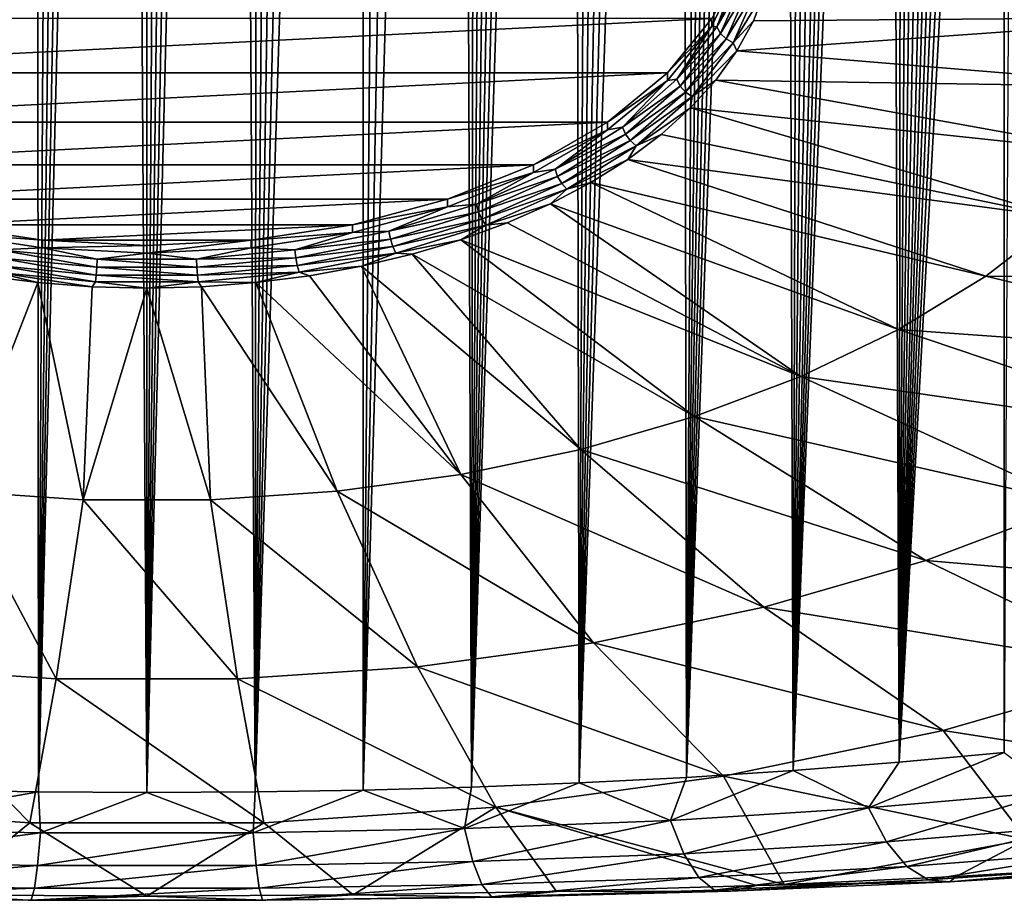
# Model space of a CAD drawing. Header units: metres. Extents: x -109 to 109, y -67 to 73.
# Tile 25 of 253: x -77.56 to -69.37, y -66.51 to -59.19. Entities that reach past the tile are written whole.
import ezdxf

# ---------------------------------------------------------------- set-up
doc = ezdxf.new("R2010")
doc.units = ezdxf.units.M
doc.layers.add('solid_508035_K244200000C76', color=7, linetype='CONTINUOUS')

msp = doc.modelspace()

# ---------------------------------------------------------------- linework, layer by layer
at = {"layer": 'solid_508035_K244200000C76'}
for points in [[(-77.400597, -65.60865, 21.212849), (-76.859367, -36.56205, 2.372368), (-76.678955, -36.541725, 2.362385)], [(-76.500175, -65.613487, 21.242872), (-77.400597, -65.60865, 21.212849), (-76.678955, -36.541725, 2.362385)], [(-77.400597, -65.60865, 21.212849), (-77.042763, -36.596798, 2.389452), (-76.859367, -36.56205, 2.372368)], [(-76.500175, -65.613487, 21.242872), (-76.678955, -36.541725, 2.362385), (-76.499916, -36.535061, 2.35912)], [(-76.500175, -65.613487, 21.242872), (-76.499916, -36.535061, 2.35912), (-76.320877, -36.541733, 2.36239)], [(-76.500175, -65.613487, 21.242872), (-76.320877, -36.541733, 2.36239), (-76.140457, -36.562077, 2.372381)], [(-76.500175, -65.613487, 21.242872), (-76.140457, -36.562077, 2.372381), (-75.957054, -36.59684, 2.389473)], [(-77.400597, -65.60865, 21.212849), (-77.424782, -36.714504, 2.447306), (-77.230812, -36.647068, 2.41416)], [(-77.400597, -65.60865, 21.212849), (-77.230812, -36.647068, 2.41416), (-77.042763, -36.596798, 2.389452)], [(-76.500175, -65.613487, 21.242872), (-75.957054, -36.59684, 2.389473), (-75.769005, -36.647125, 2.414187)], [(-75.599731, -65.608658, 21.212872), (-76.500175, -65.613487, 21.242872), (-75.769005, -36.647125, 2.414187)], [(-75.599731, -65.608658, 21.212872), (-75.769005, -36.647125, 2.414187), (-75.575035, -36.714573, 2.44734)], [(-78.30024, -65.594063, 21.122646), (-77.62632, -36.801525, 2.490103), (-77.424782, -36.714504, 2.447306)], [(-77.400597, -65.60865, 21.212849), (-78.30024, -65.594063, 21.122646), (-77.424782, -36.714504, 2.447306)], [(-75.599731, -65.608658, 21.212872), (-75.575035, -36.714573, 2.44734), (-75.373489, -36.801617, 2.490149)], [(-75.599731, -65.608658, 21.212872), (-75.373489, -36.801617, 2.490149), (-75.162392, -36.911377, 2.54416)], [(-75.599731, -65.608658, 21.212872), (-75.162392, -36.911377, 2.54416), (-74.940308, -37.047436, 2.611136)], [(-75.599731, -65.608658, 21.212872), (-74.940308, -37.047436, 2.611136), (-74.70533, -37.214687, 2.69353)], [(-74.700043, -65.59407, 21.122684), (-75.599731, -65.608658, 21.212872), (-74.70533, -37.214687, 2.69353)], [(-74.700043, -65.59407, 21.122684), (-74.70533, -37.214687, 2.69353), (-74.455589, -37.419041, 2.7943)], [(-74.700043, -65.59407, 21.122684), (-74.455589, -37.419041, 2.7943), (-74.189796, -37.666904, 2.916644)], [(-74.700043, -65.59407, 21.122684), (-74.189796, -37.666904, 2.916644), (-73.907097, -37.965702, 3.064343)], [(-73.801872, -65.569534, 20.971836), (-74.700043, -65.59407, 21.122684), (-73.907097, -37.965702, 3.064343)], [(-73.801872, -65.569534, 20.971836), (-73.907097, -37.965702, 3.064343), (-73.759285, -38.136799, 3.149051)], [(-73.801872, -65.569534, 20.971836), (-73.759285, -38.136799, 3.149051), (-73.607162, -38.323063, 3.241272)], [(-73.801872, -65.569534, 20.971836), (-73.607162, -38.323063, 3.241272), (-73.450836, -38.52644, 3.342153)], [(-73.801872, -65.569534, 20.971836), (-73.450836, -38.52644, 3.342153), (-73.290344, -38.747047, 3.451632)], [(-73.801872, -65.569534, 20.971836), (-73.290344, -38.747047, 3.451632), (-73.125717, -38.98698, 3.570931)], [(-73.801872, -65.569534, 20.971836), (-73.125717, -38.98698, 3.570931), (-72.956993, -39.246357, 3.699981)], [(-72.906136, -65.534698, 20.759565), (-73.801872, -65.569534, 20.971836), (-72.956993, -39.246357, 3.699981)], [(-72.906136, -65.534698, 20.759565), (-72.956993, -39.246357, 3.699981), (-72.784256, -39.527634, 3.840244)], [(-72.906136, -65.534698, 20.759565), (-72.784256, -39.527634, 3.840244), (-72.607552, -39.830948, 3.99166)], [(-72.906136, -65.534698, 20.759565), (-72.607552, -39.830948, 3.99166), (-72.426949, -40.158997, 4.155838)], [(-72.906136, -65.534698, 20.759565), (-72.426949, -40.158997, 4.155838), (-72.242508, -40.511944, 4.332733)], [(-72.906136, -65.534698, 20.759565), (-72.242508, -40.511944, 4.332733), (-72.054375, -40.892792, 4.524172)], [(-72.013908, -65.489105, 20.484844), (-72.906136, -65.534698, 20.759565), (-72.054375, -40.892792, 4.524172)], [(-72.013908, -65.489105, 20.484844), (-72.054375, -40.892792, 4.524172), (-71.862625, -41.301769, 4.730148)], [(-72.013908, -65.489105, 20.484844), (-71.862625, -41.301769, 4.730148), (-71.73291, -41.592068, 4.87681)], [(-72.013908, -65.489105, 20.484844), (-71.73291, -41.592068, 4.87681), (-71.601669, -41.895927, 5.030523)], [(-72.013908, -65.489105, 20.484844), (-71.601669, -41.895927, 5.030523), (-71.469002, -42.214573, 5.192062)], [(-72.013908, -65.489105, 20.484844), (-71.469002, -42.214573, 5.192062), (-71.335014, -42.549408, 5.362327)], [(-72.013908, -65.489105, 20.484844), (-71.335014, -42.549408, 5.362327), (-71.199654, -42.89954, 5.540668)], [(-71.126297, -65.432106, 20.146332), (-72.013908, -65.489105, 20.484844), (-71.199654, -42.89954, 5.540668)], [(-71.126297, -65.432106, 20.146332), (-71.199654, -42.89954, 5.540668), (-71.063072, -43.266483, 5.728074)], [(-71.126297, -65.432106, 20.146332), (-71.063072, -43.266483, 5.728074), (-70.925407, -43.651752, 5.925537)], [(-71.126297, -65.432106, 20.146332), (-70.925407, -43.651752, 5.925537), (-70.786583, -44.054317, 6.132305)], [(-71.126297, -65.432106, 20.146332), (-70.786583, -44.054317, 6.132305), (-70.646835, -44.476032, 6.349634)], [(-71.126297, -65.432106, 20.146332), (-70.646835, -44.476032, 6.349634), (-70.541565, -44.80608, 6.520373)], [(-71.126297, -65.432106, 20.146332), (-70.541565, -44.80608, 6.520373), (-70.435776, -45.146961, 6.697053)], [(-71.126297, -65.432106, 20.146332), (-70.435776, -45.146961, 6.697053), (-70.32959, -45.499363, 6.880151)], [(-70.244637, -65.362885, 19.742418), (-71.126297, -65.432106, 20.146332), (-70.32959, -45.499363, 6.880151)], [(-70.244637, -65.362885, 19.742418), (-70.32959, -45.499363, 6.880151), (-70.223167, -45.864483, 7.070504)], [(-70.244637, -65.362885, 19.742418), (-70.223167, -45.864483, 7.070504), (-70.116631, -46.243134, 7.268679)], [(-70.244637, -65.362885, 19.742418), (-70.116631, -46.243134, 7.268679), (-70.009773, -46.634075, 7.473772)], [(-70.244637, -65.362885, 19.742418), (-70.009773, -46.634075, 7.473772), (-69.902786, -47.038223, 7.686447)], [(-70.244637, -65.362885, 19.742418), (-69.902786, -47.038223, 7.686447), (-69.795929, -47.456955, 7.907714)], [(-70.244637, -65.362885, 19.742418), (-69.795929, -47.456955, 7.907714), (-69.710663, -47.803131, 8.091419)], [(-70.244637, -65.362885, 19.742418), (-69.710663, -47.803131, 8.091419), (-69.625374, -48.158123, 8.280232)], [(-70.244637, -65.362885, 19.742418), (-69.625374, -48.158123, 8.280232), (-69.540161, -48.522388, 8.474495)], [(-70.244637, -65.362885, 19.742418), (-69.540161, -48.522388, 8.474495), (-69.455208, -48.896824, 8.67488)], [(-70.244637, -65.362885, 19.742418), (-69.455208, -48.896824, 8.67488), (-69.370682, -49.282326, 8.882061)], [(-69.370621, -65.28051, 19.27137), (-70.244637, -65.362885, 19.742418), (-69.370682, -49.282326, 8.882061)], [(-69.370621, -65.28051, 19.27137), (-69.370682, -49.282326, 8.882061), (-69.286674, -49.679409, 9.096417)], [(-71.801537, -59.245327, 39.396385), (-71.575958, -58.762459, 40.085995), (-71.801529, -59.181095, 39.351437)], [(-71.760452, -59.251438, 39.501995), (-71.575958, -58.762459, 40.085995), (-71.801537, -59.245327, 39.396385)], [(-71.557289, -58.79126, 40.159195), (-71.575958, -58.762459, 40.085995), (-71.760452, -59.251438, 39.501995)], [(-71.557289, -58.79126, 40.159195), (-71.760452, -59.251438, 39.501995), (-71.525612, -58.842243, 40.188442)], [(-71.760452, -59.251438, 39.501995), (-71.73008, -59.30537, 39.527031), (-71.525612, -58.842243, 40.188442)], [(-71.525612, -58.842243, 40.188442), (-71.73008, -59.30537, 39.527031), (-71.476692, -58.883545, 40.207397)], [(-71.73008, -59.30537, 39.527031), (-71.683174, -59.351227, 39.539482), (-71.476692, -58.883545, 40.207397)], [(-71.476692, -58.883545, 40.207397), (-71.683174, -59.351227, 39.539482), (-71.415985, -58.910564, 40.213951)], [(-71.683174, -59.351227, 39.539482), (-71.624962, -59.383896, 39.53796), (-71.415985, -58.910564, 40.213951)], [(-71.415985, -58.910564, 40.213951), (-71.624962, -59.383896, 39.53796), (-71.358421, -58.947361, 40.168709)], [(-71.624962, -59.383896, 39.53796), (-71.457001, -59.202412, 39.804459), (-71.358421, -58.947361, 40.168709)], [(-71.358421, -58.947361, 40.168709), (-71.457001, -59.202412, 39.804459), (-67.638725, -59.170815, 38.868027)], [(-71.801529, -59.181095, 39.351437), (-81.198471, -59.181095, 39.351437), (-80.830116, -59.63419, 38.704353)], [(-71.801529, -59.181095, 39.351437), (-80.830116, -59.63419, 38.704353), (-72.169884, -59.63419, 38.704353)], [(-71.801537, -59.245327, 39.396385), (-71.801529, -59.181095, 39.351437), (-72.169884, -59.63419, 38.704353)], [(-71.593956, -59.451569, 39.448627), (-67.942451, -59.752724, 38.036972), (-67.638725, -59.170815, 38.868027)], [(-71.457001, -59.202412, 39.804459), (-71.593956, -59.451569, 39.448627), (-67.638725, -59.170815, 38.868027)], [(-72.169868, -59.698395, 38.749336), (-71.801537, -59.245327, 39.396385), (-72.169884, -59.63419, 38.704353)], [(-72.092903, -59.686157, 38.881149), (-71.801537, -59.245327, 39.396385), (-72.169868, -59.698395, 38.749336)], [(-71.760452, -59.251438, 39.501995), (-71.801537, -59.245327, 39.396385), (-72.092903, -59.686157, 38.881149)], [(-71.760452, -59.251438, 39.501995), (-72.092903, -59.686157, 38.881149), (-71.73008, -59.30537, 39.527031)], [(-71.624962, -59.383896, 39.53796), (-71.593956, -59.451569, 39.448627), (-71.457001, -59.202412, 39.804459)], [(-72.092903, -59.686157, 38.881149), (-72.064659, -59.742878, 38.902206), (-71.73008, -59.30537, 39.527031)], [(-71.73008, -59.30537, 39.527031), (-72.064659, -59.742878, 38.902206), (-71.683174, -59.351227, 39.539482)], [(-72.064659, -59.742878, 38.902206), (-72.021042, -59.793034, 38.908512), (-71.683174, -59.351227, 39.539482)], [(-71.683174, -59.351227, 39.539482), (-72.021042, -59.793034, 38.908512), (-71.624962, -59.383896, 39.53796)], [(-72.021042, -59.793034, 38.908512), (-71.966919, -59.831043, 38.899364), (-71.624962, -59.383896, 39.53796)], [(-71.624962, -59.383896, 39.53796), (-71.966919, -59.831043, 38.899364), (-71.593956, -59.451569, 39.448627)], [(-71.966919, -59.831043, 38.899364), (-71.76825, -59.692932, 39.103924), (-71.593956, -59.451569, 39.448627)], [(-71.593956, -59.451569, 39.448627), (-71.76825, -59.692932, 39.103924), (-67.942451, -59.752724, 38.036972)], [(-72.169884, -59.63419, 38.704353), (-80.830116, -59.63419, 38.704353), (-80.330231, -60.043671, 38.119549)], [(-72.169884, -59.63419, 38.704353), (-80.330231, -60.043671, 38.119549), (-72.669769, -60.043671, 38.119549)], [(-72.169868, -59.698395, 38.749336), (-72.169884, -59.63419, 38.704353), (-72.669769, -60.043671, 38.119549)], [(-72.669769, -60.107895, 38.164516), (-72.169868, -59.698395, 38.749336), (-72.669769, -60.043671, 38.119549)], [(-72.54557, -60.083561, 38.313595), (-72.169868, -59.698395, 38.749336), (-72.669769, -60.107895, 38.164516)], [(-72.092903, -59.686157, 38.881149), (-72.169868, -59.698395, 38.749336), (-72.54557, -60.083561, 38.313595)], [(-72.092903, -59.686157, 38.881149), (-72.54557, -60.083561, 38.313595), (-72.064659, -59.742878, 38.902206)], [(-72.54557, -60.083561, 38.313595), (-72.520226, -60.14283, 38.331013), (-72.064659, -59.742878, 38.902206)], [(-72.064659, -59.742878, 38.902206), (-72.520226, -60.14283, 38.331013), (-72.021042, -59.793034, 38.908512)], [(-71.76825, -59.692932, 39.103924), (-71.978561, -59.92466, 38.77298), (-68.361908, -60.310474, 37.240417)], [(-71.966919, -59.831043, 38.899364), (-71.978561, -59.92466, 38.77298), (-71.76825, -59.692932, 39.103924)], [(-71.76825, -59.692932, 39.103924), (-68.361908, -60.310474, 37.240417), (-67.942451, -59.752724, 38.036972)], [(-72.520226, -60.14283, 38.331013), (-72.481094, -60.196922, 38.331703), (-72.021042, -59.793034, 38.908512)], [(-72.021042, -59.793034, 38.908512), (-72.481094, -60.196922, 38.331703), (-71.966919, -59.831043, 38.899364)], [(-72.481094, -60.196922, 38.331703), (-72.432526, -60.239811, 38.315586), (-71.966919, -59.831043, 38.899364)], [(-71.966919, -59.831043, 38.899364), (-72.432526, -60.239811, 38.315586), (-71.978561, -59.92466, 38.77298)], [(-72.432526, -60.239811, 38.315586), (-72.223282, -60.144993, 38.458313), (-71.978561, -59.92466, 38.77298)], [(-71.978561, -59.92466, 38.77298), (-72.223282, -60.144993, 38.458313), (-68.891418, -60.836525, 36.489143)], [(-71.978561, -59.92466, 38.77298), (-68.891418, -60.836525, 36.489143), (-68.361908, -60.310474, 37.240417)], [(-72.669769, -60.043671, 38.119549), (-80.330231, -60.043671, 38.119549), (-79.713951, -60.397156, 37.614719)], [(-72.669769, -60.043671, 38.119549), (-79.713951, -60.397156, 37.614719), (-73.286049, -60.397156, 37.614719)], [(-72.669769, -60.107895, 38.164516), (-72.669769, -60.043671, 38.119549), (-73.286049, -60.397156, 37.614719)], [(-72.54557, -60.083561, 38.313595), (-72.669769, -60.107895, 38.164516), (-73.106102, -60.432812, 37.814816)], [(-72.54557, -60.083561, 38.313595), (-73.106102, -60.432812, 37.814816), (-72.520226, -60.14283, 38.331013)], [(-73.286049, -60.46138, 37.659687), (-72.669769, -60.107895, 38.164516), (-73.286049, -60.397156, 37.614719)], [(-73.106102, -60.432812, 37.814816), (-72.669769, -60.107895, 38.164516), (-73.286049, -60.46138, 37.659687)], [(-73.106102, -60.432812, 37.814816), (-73.084351, -60.494316, 37.829037), (-72.520226, -60.14283, 38.331013)], [(-72.520226, -60.14283, 38.331013), (-73.084351, -60.494316, 37.829037), (-72.481094, -60.196922, 38.331703)], [(-72.223282, -60.144993, 38.458313), (-72.500549, -60.352253, 38.162315), (-68.891418, -60.836525, 36.489143)], [(-72.432526, -60.239811, 38.315586), (-72.500549, -60.352253, 38.162315), (-72.223282, -60.144993, 38.458313)], [(-73.084351, -60.494316, 37.829037), (-73.050766, -60.551865, 37.824787), (-72.481094, -60.196922, 38.331703)], [(-72.481094, -60.196922, 38.331703), (-73.050766, -60.551865, 37.824787), (-72.432526, -60.239811, 38.315586)], [(-73.050766, -60.551865, 37.824787), (-73.009079, -60.599045, 37.802547), (-72.432526, -60.239811, 38.315586)], [(-72.432526, -60.239811, 38.315586), (-73.009079, -60.599045, 37.802547), (-72.500549, -60.352253, 38.162315)], [(-73.286049, -60.397156, 37.614719), (-79.713951, -60.397156, 37.614719), (-78.999985, -60.683899, 37.205208)], [(-73.286049, -60.397156, 37.614719), (-78.999985, -60.683899, 37.205208), (-74.000015, -60.683899, 37.205208)], [(-73.286049, -60.46138, 37.659687), (-73.286049, -60.397156, 37.614719), (-74.000015, -60.683899, 37.205208)], [(-73.009079, -60.599045, 37.802547), (-72.80825, -60.544861, 37.887245), (-72.500549, -60.352253, 38.162315)], [(-72.500549, -60.352253, 38.162315), (-72.80825, -60.544861, 37.887245), (-69.523827, -61.323757, 35.793301)], [(-72.500549, -60.352253, 38.162315), (-69.523827, -61.323757, 35.793301), (-68.891418, -60.836525, 36.489143)], [(-73.999985, -60.748112, 37.250187), (-73.286049, -60.46138, 37.659687), (-74.000015, -60.683899, 37.205208)], [(-73.759209, -60.72438, 37.398411), (-73.286049, -60.46138, 37.659687), (-73.999985, -60.748112, 37.250187)], [(-73.106102, -60.432812, 37.814816), (-73.286049, -60.46138, 37.659687), (-73.759209, -60.72438, 37.398411)], [(-73.106102, -60.432812, 37.814816), (-73.759209, -60.72438, 37.398411), (-73.084351, -60.494316, 37.829037)], [(-73.759209, -60.72438, 37.398411), (-73.741646, -60.787754, 37.409966), (-73.084351, -60.494316, 37.829037)], [(-73.084351, -60.494316, 37.829037), (-73.741646, -60.787754, 37.409966), (-73.050766, -60.551865, 37.824787)], [(-73.741646, -60.787754, 37.409966), (-73.714523, -60.84819, 37.401596), (-73.050766, -60.551865, 37.824787)], [(-73.050766, -60.551865, 37.824787), (-73.714523, -60.84819, 37.401596), (-73.009079, -60.599045, 37.802547)], [(-72.80825, -60.544861, 37.887245), (-73.144051, -60.721355, 37.635185), (-70.250572, -61.765587, 35.162308)], [(-73.009079, -60.599045, 37.802547), (-73.144051, -60.721355, 37.635185), (-72.80825, -60.544861, 37.887245)], [(-72.80825, -60.544861, 37.887245), (-70.250572, -61.765587, 35.162308), (-69.523827, -61.323757, 35.793301)], [(-73.714523, -60.84819, 37.401596), (-73.680855, -60.898949, 37.374241), (-73.009079, -60.599045, 37.802547)], [(-73.009079, -60.599045, 37.802547), (-73.680855, -60.898949, 37.374241), (-73.144051, -60.721355, 37.635185)], [(-74.000015, -60.683899, 37.205208), (-78.999985, -60.683899, 37.205208), (-78.210121, -60.895161, 36.9035)], [(-74.000015, -60.683899, 37.205208), (-78.210121, -60.895161, 36.9035), (-74.789879, -60.895161, 36.9035)], [(-73.999985, -60.748112, 37.250187), (-74.000015, -60.683899, 37.205208), (-74.789879, -60.895161, 36.9035)], [(-73.759209, -60.72438, 37.398411), (-73.999985, -60.748112, 37.250187), (-74.487083, -60.950317, 37.075745)], [(-73.759209, -60.72438, 37.398411), (-74.487083, -60.950317, 37.075745), (-73.741646, -60.787754, 37.409966)], [(-73.680855, -60.898949, 37.374241), (-73.505394, -60.880394, 37.408054), (-73.144051, -60.721355, 37.635185)], [(-73.144051, -60.721355, 37.635185), (-73.505394, -60.880394, 37.408054), (-71.061829, -62.156036, 34.604687)], [(-73.144051, -60.721355, 37.635185), (-71.061829, -62.156036, 34.604687), (-70.250572, -61.765587, 35.162308)], [(-74.789879, -60.959381, 36.948463), (-73.999985, -60.748112, 37.250187), (-74.789879, -60.895161, 36.9035)], [(-74.487083, -60.950317, 37.075745), (-73.999985, -60.748112, 37.250187), (-74.789879, -60.959381, 36.948463)], [(-74.487083, -60.950317, 37.075745), (-74.474182, -61.015137, 37.085228), (-73.741646, -60.787754, 37.409966)], [(-73.741646, -60.787754, 37.409966), (-74.474182, -61.015137, 37.085228), (-73.714523, -60.84819, 37.401596)], [(-74.789879, -60.895161, 36.9035), (-78.210121, -60.895161, 36.9035), (-77.368225, -61.024551, 36.718708)], [(-78.210075, -60.959393, 36.948448), (-77.368225, -61.024551, 36.718708), (-78.210121, -60.895161, 36.9035)], [(-74.789879, -60.895161, 36.9035), (-77.368225, -61.024551, 36.718708), (-75.631775, -61.024551, 36.718708)], [(-74.789879, -60.959381, 36.948463), (-74.789879, -60.895161, 36.9035), (-75.631775, -61.024551, 36.718708)], [(-74.474182, -61.015137, 37.085228), (-74.454262, -61.077808, 37.073669), (-73.714523, -60.84819, 37.401596)], [(-73.714523, -60.84819, 37.401596), (-74.454262, -61.077808, 37.073669), (-73.680855, -60.898949, 37.374241)], [(-74.454262, -61.077808, 37.073669), (-74.429535, -61.13134, 37.042347), (-73.680855, -60.898949, 37.374241)], [(-73.680855, -60.898949, 37.374241), (-74.429535, -61.13134, 37.042347), (-73.889526, -61.020763, 37.207588)], [(-73.505394, -60.880394, 37.408054), (-73.889526, -61.020763, 37.207588), (-71.061829, -62.156036, 34.604687)], [(-73.680855, -60.898949, 37.374241), (-73.889526, -61.020763, 37.207588), (-73.505394, -60.880394, 37.408054)], [(-65.679031, -61.335514, 34.259258), (-68.891418, -60.836525, 36.489143), (-69.523827, -61.323757, 35.793301)], [(-78.210075, -60.959393, 36.948448), (-77.368217, -61.088772, 36.763672), (-77.368225, -61.024551, 36.718708)], [(-77.730141, -61.10445, 36.855618), (-77.368217, -61.088772, 36.763672), (-78.210075, -60.959393, 36.948448)], [(-75.631744, -61.088768, 36.76368), (-74.789879, -60.959381, 36.948463), (-75.631775, -61.024551, 36.718708)], [(-75.269859, -61.10445, 36.855618), (-74.789879, -60.959381, 36.948463), (-75.631744, -61.088768, 36.76368)], [(-74.487083, -60.950317, 37.075745), (-74.789879, -60.959381, 36.948463), (-75.269859, -61.10445, 36.855618)], [(-74.487083, -60.950317, 37.075745), (-75.269859, -61.10445, 36.855618), (-74.474182, -61.015137, 37.085228)], [(-75.631775, -61.024551, 36.718708), (-77.368225, -61.024551, 36.718708), (-76.5, -61.068119, 36.656487)], [(-77.368217, -61.088772, 36.763672), (-76.5, -61.068119, 36.656487), (-77.368225, -61.024551, 36.718708)], [(-77.368217, -61.088772, 36.763672), (-76.499977, -61.132339, 36.701454), (-76.5, -61.068119, 36.656487)], [(-76.499977, -61.132339, 36.701454), (-75.631775, -61.024551, 36.718708), (-76.5, -61.068119, 36.656487)], [(-76.499977, -61.132339, 36.701454), (-75.631744, -61.088768, 36.76368), (-75.631775, -61.024551, 36.718708)], [(-75.269859, -61.10445, 36.855618), (-75.261971, -61.170261, 36.863689), (-74.474182, -61.015137, 37.085228)], [(-74.474182, -61.015137, 37.085228), (-75.261971, -61.170261, 36.863689), (-74.454262, -61.077808, 37.073669)], [(-74.429535, -61.13134, 37.042347), (-74.293526, -61.141392, 37.035309), (-73.889526, -61.020763, 37.207588)], [(-73.889526, -61.020763, 37.207588), (-74.293526, -61.141392, 37.035309), (-71.946625, -62.489822, 34.127991)], [(-73.889526, -61.020763, 37.207588), (-71.946625, -62.489822, 34.127991), (-71.061829, -62.156036, 34.604687)], [(-77.730141, -61.10445, 36.855618), (-77.738029, -61.170261, 36.863689), (-76.916458, -61.248894, 36.751389)], [(-76.913811, -61.182587, 36.74403), (-77.368217, -61.088772, 36.763672), (-77.730141, -61.10445, 36.855618)], [(-76.913811, -61.182587, 36.74403), (-77.730141, -61.10445, 36.855618), (-76.916458, -61.248894, 36.751389)], [(-76.913811, -61.182587, 36.74403), (-76.499977, -61.132339, 36.701454), (-77.368217, -61.088772, 36.763672)], [(-76.086189, -61.182587, 36.74403), (-76.499977, -61.132339, 36.701454), (-76.913811, -61.182587, 36.74403)], [(-76.086189, -61.182587, 36.74403), (-75.631744, -61.088768, 36.76368), (-76.499977, -61.132339, 36.701454)], [(-75.269859, -61.10445, 36.855618), (-75.631744, -61.088768, 36.76368), (-76.086189, -61.182587, 36.74403)], [(-75.269859, -61.10445, 36.855618), (-76.086189, -61.182587, 36.74403), (-75.261971, -61.170261, 36.863689)], [(-75.261971, -61.170261, 36.863689), (-75.249802, -61.234455, 36.849949), (-74.454262, -61.077808, 37.073669)], [(-74.454262, -61.077808, 37.073669), (-75.249802, -61.234455, 36.849949), (-74.429535, -61.13134, 37.042347)], [(-75.249802, -61.234455, 36.849949), (-75.234688, -61.289883, 36.815926), (-74.429535, -61.13134, 37.042347)], [(-74.429535, -61.13134, 37.042347), (-75.234688, -61.289883, 36.815926), (-74.714317, -61.241367, 36.892529)], [(-74.429535, -61.13134, 37.042347), (-74.714317, -61.241367, 36.892529), (-74.293526, -61.141392, 37.035309)], [(-74.293526, -61.141392, 37.035309), (-74.714317, -61.241367, 36.892529), (-72.892998, -62.762436, 33.738655)], [(-74.293526, -61.141392, 37.035309), (-72.892998, -62.762436, 33.738655), (-71.946625, -62.489822, 34.127991)], [(-77.750198, -61.234455, 36.849949), (-77.765312, -61.289883, 36.815926), (-76.925636, -61.370251, 36.701149)], [(-77.738029, -61.170261, 36.863689), (-77.750198, -61.234455, 36.849949), (-76.920555, -61.313862, 36.736546)], [(-76.920555, -61.313862, 36.736546), (-77.750198, -61.234455, 36.849949), (-76.925636, -61.370251, 36.701149)], [(-76.916458, -61.248894, 36.751389), (-77.738029, -61.170261, 36.863689), (-76.920555, -61.313862, 36.736546)], [(-76.913811, -61.182587, 36.74403), (-76.916458, -61.248894, 36.751389), (-76.083542, -61.248894, 36.751389)], [(-76.086189, -61.182587, 36.74403), (-76.913811, -61.182587, 36.74403), (-76.083542, -61.248894, 36.751389)], [(-76.086189, -61.182587, 36.74403), (-76.083542, -61.248894, 36.751389), (-75.261971, -61.170261, 36.863689)], [(-75.261971, -61.170261, 36.863689), (-76.083542, -61.248894, 36.751389), (-75.249802, -61.234455, 36.849949)], [(-76.083542, -61.248894, 36.751389), (-76.079445, -61.313862, 36.736546), (-75.249802, -61.234455, 36.849949)], [(-75.249802, -61.234455, 36.849949), (-76.079445, -61.313862, 36.736546), (-75.234688, -61.289883, 36.815926)], [(-77.765312, -61.289883, 36.815926), (-77.851234, -61.319935, 36.780323), (-77.406563, -61.376476, 36.69957)], [(-77.765312, -61.289883, 36.815926), (-77.406563, -61.376476, 36.69957), (-76.954994, -61.410576, 36.650875)], [(-76.925636, -61.370251, 36.701149), (-77.765312, -61.289883, 36.815926), (-76.954994, -61.410576, 36.650875)], [(-76.920555, -61.313862, 36.736546), (-76.925636, -61.370251, 36.701149), (-76.074364, -61.370251, 36.701149)], [(-76.916458, -61.248894, 36.751389), (-76.920555, -61.313862, 36.736546), (-76.079445, -61.313862, 36.736546)], [(-76.079445, -61.313862, 36.736546), (-76.920555, -61.313862, 36.736546), (-76.074364, -61.370251, 36.701149)], [(-76.083542, -61.248894, 36.751389), (-76.916458, -61.248894, 36.751389), (-76.079445, -61.313862, 36.736546)], [(-76.079445, -61.313862, 36.736546), (-76.074364, -61.370251, 36.701149), (-75.234688, -61.289883, 36.815926)], [(-75.234688, -61.289883, 36.815926), (-76.074364, -61.370251, 36.701149), (-75.593369, -61.376472, 36.699581)], [(-75.234688, -61.289883, 36.815926), (-75.593369, -61.376472, 36.699581), (-75.148697, -61.319927, 36.780334)], [(-75.234688, -61.289883, 36.815926), (-75.148697, -61.319927, 36.780334), (-74.714317, -61.241367, 36.892529)], [(-74.714317, -61.241367, 36.892529), (-75.148697, -61.319927, 36.780334), (-73.888153, -62.970188, 33.441956)], [(-74.714317, -61.241367, 36.892529), (-73.888153, -62.970188, 33.441956), (-72.892998, -62.762436, 33.738655)], [(-77.406563, -61.376476, 36.69957), (-77.851234, -61.319935, 36.780323), (-78.081367, -63.110271, 33.241894)], [(-77.406563, -61.376476, 36.69957), (-78.081367, -63.110271, 33.241894), (-77.02951, -63.18079, 33.141186)], [(-76.954994, -61.410576, 36.650875), (-77.406563, -61.376476, 36.69957), (-77.02951, -63.18079, 33.141186)], [(-76.925636, -61.370251, 36.701149), (-76.954994, -61.410576, 36.650875), (-76.499969, -61.42197, 36.634605)], [(-76.074364, -61.370251, 36.701149), (-76.925636, -61.370251, 36.701149), (-76.499969, -61.42197, 36.634605)], [(-76.074364, -61.370251, 36.701149), (-76.499969, -61.42197, 36.634605), (-76.044937, -61.410572, 36.650879)], [(-76.074364, -61.370251, 36.701149), (-76.044937, -61.410572, 36.650879), (-75.593369, -61.376472, 36.699581)], [(-75.593369, -61.376472, 36.699581), (-76.044937, -61.410572, 36.650879), (-74.918633, -63.110271, 33.241894)], [(-75.148697, -61.319927, 36.780334), (-75.593369, -61.376472, 36.699581), (-73.888153, -62.970188, 33.441956)], [(-75.593369, -61.376472, 36.699581), (-74.918633, -63.110271, 33.241894), (-73.888153, -62.970188, 33.441956)], [(-66.578438, -62.028461, 33.26963), (-69.523827, -61.323757, 35.793301), (-70.250572, -61.765587, 35.162308)], [(-66.578438, -62.028461, 33.26963), (-65.679031, -61.335514, 34.259258), (-69.523827, -61.323757, 35.793301)], [(-76.499969, -61.42197, 36.634605), (-76.954994, -61.410576, 36.650875), (-77.02951, -63.18079, 33.141186)], [(-76.499969, -61.42197, 36.634605), (-77.02951, -63.18079, 33.141186), (-75.97049, -63.18079, 33.141186)], [(-76.044937, -61.410572, 36.650879), (-76.499969, -61.42197, 36.634605), (-75.97049, -63.18079, 33.141186)], [(-76.044937, -61.410572, 36.650879), (-75.97049, -63.18079, 33.141186), (-74.918633, -63.110271, 33.241894)], [(-67.612022, -62.65683, 32.372223), (-70.250572, -61.765587, 35.162308), (-71.061829, -62.156036, 34.604687)], [(-67.612022, -62.65683, 32.372223), (-66.578438, -62.028461, 33.26963), (-70.250572, -61.765587, 35.162308)], [(-68.765793, -63.212128, 31.579176), (-71.061829, -62.156036, 34.604687), (-71.946625, -62.489822, 34.127991)], [(-68.765793, -63.212128, 31.579176), (-67.612022, -62.65683, 32.372223), (-71.061829, -62.156036, 34.604687)], [(-70.024162, -63.686844, 30.901213), (-71.946625, -62.489822, 34.127991), (-72.892998, -62.762436, 33.738655)], [(-70.024162, -63.686844, 30.901213), (-68.765793, -63.212128, 31.579176), (-71.946625, -62.489822, 34.127991)], [(-71.370102, -64.074554, 30.3475), (-72.892998, -62.762436, 33.738655), (-73.888153, -62.970188, 33.441956)], [(-71.370102, -64.074554, 30.3475), (-70.024162, -63.686844, 30.901213), (-72.892998, -62.762436, 33.738655)], [(-72.785416, -64.370026, 29.925529), (-73.888153, -62.970188, 33.441956), (-74.918633, -63.110271, 33.241894)], [(-72.785416, -64.370026, 29.925529), (-71.370102, -64.074554, 30.3475), (-73.888153, -62.970188, 33.441956)], [(-78.749039, -64.569252, 29.641003), (-77.253075, -64.66954, 29.497772), (-78.081367, -63.110271, 33.241894)], [(-77.253075, -64.66954, 29.497772), (-77.02951, -63.18079, 33.141186), (-78.081367, -63.110271, 33.241894)], [(-74.250961, -64.569252, 29.641003), (-74.918633, -63.110271, 33.241894), (-75.97049, -63.18079, 33.141186)], [(-74.250961, -64.569252, 29.641003), (-72.785416, -64.370026, 29.925529), (-74.918633, -63.110271, 33.241894)], [(-77.253075, -64.66954, 29.497772), (-75.746925, -64.66954, 29.497772), (-77.02951, -63.18079, 33.141186)], [(-75.746925, -64.66954, 29.497772), (-75.97049, -63.18079, 33.141186), (-77.02951, -63.18079, 33.141186)], [(-75.746925, -64.66954, 29.497772), (-74.250961, -64.569252, 29.641003), (-75.97049, -63.18079, 33.141186)], [(-66.517838, -63.985268, 28.434372), (-68.765793, -63.212128, 31.579176), (-70.024162, -63.686844, 30.901213)], [(-68.141953, -64.597961, 27.559359), (-70.024162, -63.686844, 30.901213), (-71.370102, -64.074554, 30.3475)], [(-68.141953, -64.597961, 27.559359), (-66.517838, -63.985268, 28.434372), (-70.024162, -63.686844, 30.901213)], [(-69.879097, -65.098358, 26.844709), (-71.370102, -64.074554, 30.3475), (-72.785416, -64.370026, 29.925529)], [(-69.879097, -65.098358, 26.844709), (-68.141953, -64.597961, 27.559359), (-71.370102, -64.074554, 30.3475)], [(-71.705772, -65.479706, 26.300091), (-72.785416, -64.370026, 29.925529), (-74.250961, -64.569252, 29.641003)], [(-71.705772, -65.479706, 26.300091), (-69.879097, -65.098358, 26.844709), (-72.785416, -64.370026, 29.925529)], [(-79.402718, -65.736839, 25.932869), (-77.471954, -65.86628, 25.748007), (-78.749039, -64.569252, 29.641003)], [(-77.471954, -65.86628, 25.748007), (-77.253075, -64.66954, 29.497772), (-78.749039, -64.569252, 29.641003)], [(-73.597282, -65.736839, 25.932869), (-74.250961, -64.569252, 29.641003), (-75.746925, -64.66954, 29.497772)], [(-73.597282, -65.736839, 25.932869), (-71.705772, -65.479706, 26.300091), (-74.250961, -64.569252, 29.641003)], [(-77.471954, -65.86628, 25.748007), (-75.528046, -65.86628, 25.748007), (-77.253075, -64.66954, 29.497772)], [(-75.528046, -65.86628, 25.748007), (-75.746925, -64.66954, 29.497772), (-77.253075, -64.66954, 29.497772)], [(-75.528046, -65.86628, 25.748007), (-73.597282, -65.736839, 25.932869), (-75.746925, -64.66954, 29.497772)], [(-67.245277, -65.508316, 23.707876), (-68.141953, -64.597961, 27.559359), (-69.879097, -65.098358, 26.844709)], [(-69.18576, -66.004425, 22.999357), (-69.879097, -65.098358, 26.844709), (-71.705772, -65.479706, 26.300091)], [(-69.18576, -66.004425, 22.999357), (-67.245277, -65.508316, 23.707876), (-69.879097, -65.098358, 26.844709)], [(-70.499374, -65.742859, 20.160509), (-70.244637, -65.362885, 19.742418), (-69.370621, -65.28051, 19.27137)], [(-68.940117, -65.604736, 19.316486), (-70.499374, -65.742859, 20.160509), (-69.370621, -65.28051, 19.27137)], [(-70.499374, -65.742859, 20.160509), (-71.126297, -65.432106, 20.146332), (-70.244637, -65.362885, 19.742418)], [(-71.200668, -66.377632, 22.47838), (-71.705772, -65.479706, 26.300091), (-73.597282, -65.736839, 25.932869)], [(-72.145775, -65.846046, 20.815887), (-72.906136, -65.534698, 20.759565), (-72.013908, -65.489105, 20.484844)], [(-72.145775, -65.846046, 20.815887), (-72.013908, -65.489105, 20.484844), (-71.126297, -65.432106, 20.146332)], [(-70.499374, -65.742859, 20.160509), (-72.145775, -65.846046, 20.815887), (-71.126297, -65.432106, 20.146332)], [(-71.200668, -66.377632, 22.47838), (-69.18576, -66.004425, 22.999357), (-71.705772, -65.479706, 26.300091)], [(-73.859169, -65.914635, 21.26433), (-74.700043, -65.59407, 21.122684), (-73.801872, -65.569534, 20.971836)], [(-73.859169, -65.914635, 21.26433), (-73.801872, -65.569534, 20.971836), (-72.906136, -65.534698, 20.759565)], [(-72.145775, -65.846046, 20.815887), (-73.859169, -65.914635, 21.26433), (-72.906136, -65.534698, 20.759565)], [(-79.140831, -65.914635, 21.26433), (-78.30024, -65.594063, 21.122646), (-77.400597, -65.60865, 21.212849)], [(-77.385109, -65.948875, 21.492214), (-79.140831, -65.914635, 21.26433), (-77.400597, -65.60865, 21.212849)], [(-77.385109, -65.948875, 21.492214), (-77.400597, -65.60865, 21.212849), (-76.500175, -65.613487, 21.242872)], [(-75.614891, -65.948875, 21.492214), (-77.385109, -65.948875, 21.492214), (-76.500175, -65.613487, 21.242872)], [(-75.614891, -65.948875, 21.492214), (-76.500175, -65.613487, 21.242872), (-75.599731, -65.608658, 21.212872)], [(-75.614891, -65.948875, 21.492214), (-75.599731, -65.608658, 21.212872), (-74.700043, -65.59407, 21.122684)], [(-73.859169, -65.914635, 21.26433), (-75.614891, -65.948875, 21.492214), (-74.700043, -65.59407, 21.122684)], [(-70.349968, -66.02536, 20.462015), (-70.499374, -65.742859, 20.160509), (-68.940117, -65.604736, 19.316486)], [(-68.757416, -65.893967, 19.592171), (-70.349968, -66.02536, 20.462015), (-68.940117, -65.604736, 19.316486)], [(-78.215118, -66.465652, 23.268278), (-77.471954, -65.86628, 25.748007), (-79.402718, -65.736839, 25.932869)], [(-74.784882, -66.465652, 23.268278), (-73.597282, -65.736839, 25.932869), (-75.528046, -65.86628, 25.748007)], [(-74.784882, -66.465652, 23.268278), (-73.094673, -66.436165, 22.999363), (-73.597282, -65.736839, 25.932869)], [(-71.431778, -66.386337, 22.554815), (-71.200668, -66.377632, 22.47838), (-73.597282, -65.736839, 25.932869)], [(-73.094673, -66.436165, 22.999363), (-71.431778, -66.386337, 22.554815), (-73.597282, -65.736839, 25.932869)], [(-72.034805, -66.123131, 21.138292), (-72.145775, -65.846046, 20.815887), (-70.499374, -65.742859, 20.160509)], [(-70.349968, -66.02536, 20.462015), (-72.034805, -66.123131, 21.138292), (-70.499374, -65.742859, 20.160509)], [(-78.215118, -66.465652, 23.268278), (-76.5, -66.475494, 23.35899), (-77.471954, -65.86628, 25.748007)], [(-76.5, -66.475494, 23.35899), (-75.528046, -65.86628, 25.748007), (-77.471954, -65.86628, 25.748007)], [(-76.5, -66.475494, 23.35899), (-74.784882, -66.465652, 23.268278), (-75.528046, -65.86628, 25.748007)], [(-73.790771, -66.18792, 21.60149), (-73.859169, -65.914635, 21.26433), (-72.145775, -65.846046, 20.815887)], [(-72.034805, -66.123131, 21.138292), (-73.790771, -66.18792, 21.60149), (-72.145775, -65.846046, 20.815887)], [(-70.182236, -66.227715, 20.814085), (-70.349968, -66.02536, 20.462015), (-68.757416, -65.893967, 19.592171)], [(-68.551056, -66.104263, 19.918097), (-70.182236, -66.227715, 20.814085), (-68.757416, -65.893967, 19.592171)], [(-79.209221, -66.18792, 21.60149), (-79.140831, -65.914635, 21.26433), (-77.385109, -65.948875, 21.492214)], [(-77.408218, -66.220192, 21.837019), (-79.209221, -66.18792, 21.60149), (-77.385109, -65.948875, 21.492214)], [(-77.408218, -66.220192, 21.837019), (-77.385109, -65.948875, 21.492214), (-75.614891, -65.948875, 21.492214)], [(-75.591782, -66.220192, 21.837019), (-77.408218, -66.220192, 21.837019), (-75.614891, -65.948875, 21.492214)], [(-75.591782, -66.220192, 21.837019), (-75.614891, -65.948875, 21.492214), (-73.859169, -65.914635, 21.26433)], [(-73.790771, -66.18792, 21.60149), (-75.591782, -66.220192, 21.837019), (-73.859169, -65.914635, 21.26433)], [(-71.910812, -66.319153, 21.511436), (-72.034805, -66.123131, 21.138292), (-70.349968, -66.02536, 20.462015)], [(-70.182236, -66.227715, 20.814085), (-71.910812, -66.319153, 21.511436), (-70.349968, -66.02536, 20.462015)], [(-69.772156, -66.313133, 21.922615), (-69.18576, -66.004425, 22.999357), (-71.200668, -66.377632, 22.47838)], [(-69.772156, -66.313133, 21.922615), (-68.065796, -66.208618, 21.059038), (-69.18576, -66.004425, 22.999357)], [(-73.714592, -66.379509, 21.989466), (-73.790771, -66.18792, 21.60149), (-72.034805, -66.123131, 21.138292)], [(-71.910812, -66.319153, 21.511436), (-73.714592, -66.379509, 21.989466), (-72.034805, -66.123131, 21.138292)], [(-70.004265, -66.340164, 21.199724), (-70.182236, -66.227715, 20.814085), (-68.551056, -66.104263, 19.918097)], [(-68.330971, -66.225464, 20.278522), (-70.004265, -66.340164, 21.199724), (-68.551056, -66.104263, 19.918097)], [(-79.2854, -66.379509, 21.989466), (-79.209221, -66.18792, 21.60149), (-77.408218, -66.220192, 21.837019)], [(-77.433922, -66.4095, 22.232666), (-79.2854, -66.379509, 21.989466), (-77.408218, -66.220192, 21.837019)], [(-77.433922, -66.4095, 22.232666), (-77.408218, -66.220192, 21.837019), (-75.591782, -66.220192, 21.837019)], [(-75.566078, -66.4095, 22.232666), (-77.433922, -66.4095, 22.232666), (-75.591782, -66.220192, 21.837019)], [(-75.566078, -66.4095, 22.232666), (-75.591782, -66.220192, 21.837019), (-73.790771, -66.18792, 21.60149)], [(-73.714592, -66.379509, 21.989466), (-75.566078, -66.4095, 22.232666), (-73.790771, -66.18792, 21.60149)], [(-71.779755, -66.424644, 21.917309), (-71.910812, -66.319153, 21.511436), (-70.182236, -66.227715, 20.814085)], [(-70.004265, -66.340164, 21.199724), (-71.779755, -66.424644, 21.917309), (-70.182236, -66.227715, 20.814085)], [(-69.824646, -66.357277, 21.600327), (-70.004265, -66.340164, 21.199724), (-68.330971, -66.225464, 20.278522)], [(-69.824646, -66.357277, 21.600327), (-68.065796, -66.208618, 21.059038), (-69.772156, -66.313133, 21.922615)], [(-68.107796, -66.251732, 20.656069), (-68.065796, -66.208618, 21.059038), (-69.824646, -66.357277, 21.600327)], [(-68.107796, -66.251732, 20.656069), (-69.824646, -66.357277, 21.600327), (-68.330971, -66.225464, 20.278522)], [(-79.3657, -66.480171, 22.409533), (-79.2854, -66.379509, 21.989466), (-77.433922, -66.4095, 22.232666)], [(-75.539024, -66.507683, 22.660059), (-75.566078, -66.4095, 22.232666), (-73.714592, -66.379509, 21.989466)], [(-73.6343, -66.480171, 22.409533), (-75.539024, -66.507683, 22.660059), (-73.714592, -66.379509, 21.989466)], [(-73.6343, -66.480171, 22.409533), (-73.714592, -66.379509, 21.989466), (-71.910812, -66.319153, 21.511436)], [(-71.779755, -66.424644, 21.917309), (-73.6343, -66.480171, 22.409533), (-71.910812, -66.319153, 21.511436)], [(-71.647987, -66.434525, 22.336325), (-71.431778, -66.386337, 22.554815), (-73.094673, -66.436165, 22.999363)], [(-71.647987, -66.434525, 22.336325), (-71.779755, -66.424644, 21.917309), (-70.004265, -66.340164, 21.199724)], [(-69.824646, -66.357277, 21.600327), (-71.647987, -66.434525, 22.336325), (-70.004265, -66.340164, 21.199724)], [(-69.824646, -66.357277, 21.600327), (-71.431778, -66.386337, 22.554815), (-71.647987, -66.434525, 22.336325)], [(-69.824646, -66.357277, 21.600327), (-71.200668, -66.377632, 22.47838), (-71.431778, -66.386337, 22.554815)], [(-69.824646, -66.357277, 21.600327), (-69.772156, -66.313133, 21.922615), (-71.200668, -66.377632, 22.47838)], [(-77.488075, -66.509979, 23.098576), (-78.215118, -66.465652, 23.268278), (-79.446236, -66.485039, 22.841419)], [(-77.460976, -66.507683, 22.660059), (-79.3657, -66.480171, 22.409533), (-77.433922, -66.4095, 22.232666)], [(-77.488075, -66.509979, 23.098576), (-76.5, -66.475494, 23.35899), (-78.215118, -66.465652, 23.268278)], [(-77.460976, -66.507683, 22.660059), (-77.433922, -66.4095, 22.232666), (-75.566078, -66.4095, 22.232666)], [(-75.539024, -66.507683, 22.660059), (-77.460976, -66.507683, 22.660059), (-75.566078, -66.4095, 22.232666)], [(-75.511925, -66.509979, 23.098576), (-74.784882, -66.465652, 23.268278), (-76.5, -66.475494, 23.35899)], [(-73.553764, -66.485039, 22.841419), (-74.784882, -66.465652, 23.268278), (-75.511925, -66.509979, 23.098576)], [(-73.553764, -66.485039, 22.841419), (-73.094673, -66.436165, 22.999363), (-74.784882, -66.465652, 23.268278)], [(-73.553764, -66.485039, 22.841419), (-73.6343, -66.480171, 22.409533), (-71.779755, -66.424644, 21.917309)], [(-71.647987, -66.434525, 22.336325), (-73.553764, -66.485039, 22.841419), (-71.779755, -66.424644, 21.917309)], [(-71.647987, -66.434525, 22.336325), (-73.094673, -66.436165, 22.999363), (-73.553764, -66.485039, 22.841419)], [(-79.446236, -66.485039, 22.841419), (-79.3657, -66.480171, 22.409533), (-77.460976, -66.507683, 22.660059)], [(-77.488075, -66.509979, 23.098576), (-79.446236, -66.485039, 22.841419), (-77.460976, -66.507683, 22.660059)], [(-75.511925, -66.509979, 23.098576), (-76.5, -66.475494, 23.35899), (-77.488075, -66.509979, 23.098576)], [(-77.488075, -66.509979, 23.098576), (-77.460976, -66.507683, 22.660059), (-75.539024, -66.507683, 22.660059)], [(-75.511925, -66.509979, 23.098576), (-77.488075, -66.509979, 23.098576), (-75.539024, -66.507683, 22.660059)], [(-75.511925, -66.509979, 23.098576), (-75.539024, -66.507683, 22.660059), (-73.6343, -66.480171, 22.409533)], [(-73.553764, -66.485039, 22.841419), (-75.511925, -66.509979, 23.098576), (-73.6343, -66.480171, 22.409533)]]:
    msp.add_3dface(points, dxfattribs=at)

doc.saveas('drawing.dxf')
